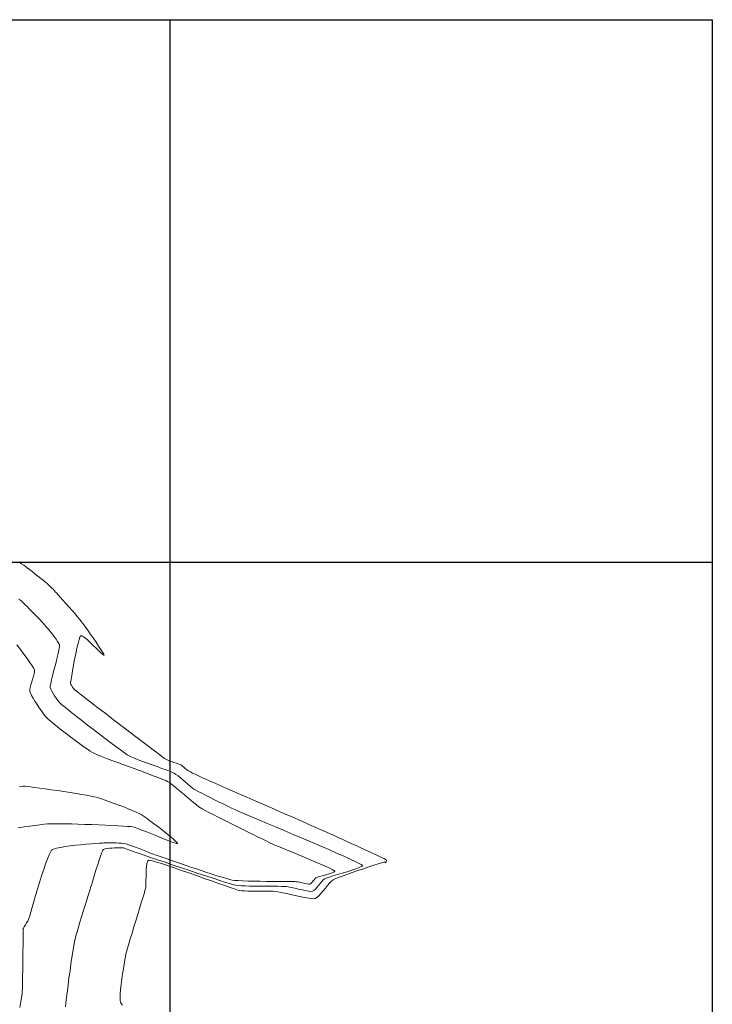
# Model space of a CAD drawing. Header units: metres. Extents: x 1111994 to 1112800, y 1268200 to 1269007.
# Tile 86 of 86: x 1112545 to 1112800, y 1268637 to 1269000. Entities that reach past the tile are written whole.
import ezdxf

# ---------------------------------------------------------------- set-up
doc = ezdxf.new("R2010")
doc.units = ezdxf.units.M
doc.header["$LTSCALE"] = 12.7
doc.header["$MEASUREMENT"] = 0
doc.layers.add('Base', color=251, linetype='Continuous')

msp = doc.modelspace()

# ---------------------------------------------------------------- linework, layer by layer
at = {"layer": 'Base', "linetype": 'Continuous'}
for p, q in [((1112000, 1269000), (1112800, 1269000)), ((1112600, 1269000), (1112600, 1268200)), ((1112800, 1269000), (1112800, 1268200)), ((1112600, 1268850.03), (1112600, 1268231.03)), ((1112000, 1268800), (1112800, 1268800))]:
    msp.add_line(p, q, dxfattribs=at)
at = {"layer": 'Base', "linetype": 'Continuous', "lineweight": 0}
for p, q in [((1112544.34, 1268800.09), (1112545.3, 1268799.43)), ((1112545.3, 1268799.43), (1112546.1, 1268798.87)), ((1112546.1, 1268798.87), (1112546.69, 1268798.44)), ((1112546.69, 1268798.44), (1112547.33, 1268797.95)), ((1112547.33, 1268797.95), (1112548.17, 1268797.3)), ((1112548.17, 1268797.3), (1112549.15, 1268796.53)), ((1112549.15, 1268796.53), (1112550.21, 1268795.7)), ((1112550.21, 1268795.7), (1112551.3, 1268794.84)), ((1112551.3, 1268794.84), (1112552.36, 1268794.01)), ((1112552.36, 1268794.01), (1112553.32, 1268793.25)), ((1112553.32, 1268793.25), (1112554.14, 1268792.59)), ((1112554.14, 1268792.59), (1112554.75, 1268792.1)), ((1112554.75, 1268792.1), (1112555.1, 1268791.81)), ((1112555.1, 1268791.81), (1112555.48, 1268791.44)), ((1112555.48, 1268791.44), (1112555.96, 1268790.96)), ((1112555.96, 1268790.96), (1112556.49, 1268790.42)), ((1112556.49, 1268790.42), (1112557.01, 1268789.87)), ((1112557.01, 1268789.87), (1112557.48, 1268789.38)), ((1112557.48, 1268789.38), (1112557.84, 1268788.99)), ((1112557.84, 1268788.99), (1112558.16, 1268788.64)), ((1112558.16, 1268788.64), (1112558.76, 1268787.97)), ((1112558.76, 1268787.97), (1112559.58, 1268787.06)), ((1112559.58, 1268787.06), (1112560.56, 1268785.96)), ((1112544.33, 1268786.39), (1112544.97, 1268785.87)), ((1112544.97, 1268785.87), (1112545.47, 1268785.44)), ((1112545.47, 1268785.44), (1112545.88, 1268785.05)), ((1112545.88, 1268785.05), (1112546.51, 1268784.43)), ((1112546.51, 1268784.43), (1112547.31, 1268783.64)), ((1112547.31, 1268783.64), (1112548.22, 1268782.72)), ((1112560.56, 1268785.96), (1112561.65, 1268784.73)), ((1112561.65, 1268784.73), (1112562.8, 1268783.44)), ((1112562.8, 1268783.44), (1112563.94, 1268782.14)), ((1112548.22, 1268782.72), (1112549.2, 1268781.73)), ((1112549.2, 1268781.73), (1112550.19, 1268780.71)), ((1112550.19, 1268780.71), (1112551.14, 1268779.73)), ((1112551.14, 1268779.73), (1112552, 1268778.82)), ((1112563.94, 1268782.14), (1112565.01, 1268780.91)), ((1112565.01, 1268780.91), (1112565.97, 1268779.79)), ((1112565.97, 1268779.79), (1112566.76, 1268778.86)), ((1112552, 1268778.82), (1112552.72, 1268778.05)), ((1112552.72, 1268778.05), (1112553.24, 1268777.46)), ((1112553.24, 1268777.46), (1112553.73, 1268776.89)), ((1112553.73, 1268776.89), (1112554.35, 1268776.18)), ((1112554.35, 1268776.18), (1112555.06, 1268775.36)), ((1112566.76, 1268778.86), (1112567.31, 1268778.17)), ((1112567.31, 1268778.17), (1112567.86, 1268777.43)), ((1112567.86, 1268777.43), (1112568.63, 1268776.37)), ((1112568.63, 1268776.37), (1112569.56, 1268775.07)), ((1112555.06, 1268775.36), (1112555.82, 1268774.46)), ((1112555.82, 1268774.46), (1112556.59, 1268773.52)), ((1112556.59, 1268773.52), (1112557.33, 1268772.58)), ((1112557.33, 1268772.58), (1112558.01, 1268771.65)), ((1112566.81, 1268772.31), (1112566.52, 1268771.48)), ((1112567.01, 1268772.71), (1112566.81, 1268772.31)), ((1112567.13, 1268772.85), (1112567.01, 1268772.71)), ((1112567.19, 1268772.88), (1112567.13, 1268772.85)), ((1112567.26, 1268772.89), (1112567.19, 1268772.88)), ((1112567.44, 1268772.86), (1112567.26, 1268772.89)), ((1112567.82, 1268772.69), (1112567.44, 1268772.86)), ((1112568.46, 1268772.25), (1112567.82, 1268772.69)), ((1112569.45, 1268771.44), (1112568.46, 1268772.25)), ((1112569.56, 1268775.07), (1112570.6, 1268773.61)), ((1112570.6, 1268773.61), (1112571.68, 1268772.06)), ((1112571.68, 1268772.06), (1112572.74, 1268770.52)), ((1112543.51, 1268769.55), (1112544.86, 1268767.77)), ((1112558.01, 1268771.65), (1112558.57, 1268770.79)), ((1112558.57, 1268770.79), (1112558.99, 1268770.02)), ((1112558.99, 1268770.02), (1112559.22, 1268769.38)), ((1112559.23, 1268768.71), (1112559.09, 1268767.68)), ((1112559.22, 1268769.38), (1112559.23, 1268768.71)), ((1112566.12, 1268770.04), (1112565.69, 1268768.26)), ((1112566.52, 1268771.48), (1112566.12, 1268770.04)), ((1112570.57, 1268770.43), (1112569.45, 1268771.44)), ((1112571.74, 1268769.32), (1112570.57, 1268770.43)), ((1112572.89, 1268768.21), (1112571.74, 1268769.32)), ((1112572.74, 1268770.52), (1112573.72, 1268769.06)), ((1112573.72, 1268769.06), (1112574.57, 1268767.77)), ((1112544.86, 1268767.77), (1112546.16, 1268766.04)), ((1112546.16, 1268766.04), (1112547.36, 1268764.42)), ((1112558.47, 1268764.83), (1112558.04, 1268763.16)), ((1112558.83, 1268766.36), (1112558.47, 1268764.83)), ((1112559.09, 1268767.68), (1112558.83, 1268766.36)), ((1112565.26, 1268766.25), (1112564.83, 1268764.12)), ((1112565.69, 1268768.26), (1112565.26, 1268766.25)), ((1112573.94, 1268767.19), (1112572.89, 1268768.21)), ((1112574.82, 1268766.36), (1112573.94, 1268767.19)), ((1112574.57, 1268767.77), (1112575.23, 1268766.72)), ((1112575.34, 1268765.91), (1112574.82, 1268766.36)), ((1112575.23, 1268766.72), (1112575.58, 1268766.11)), ((1112575.59, 1268765.72), (1112575.34, 1268765.91)), ((1112575.58, 1268766.11), (1112575.71, 1268765.82)), ((1112575.7, 1268765.68), (1112575.59, 1268765.72)), ((1112575.72, 1268765.69), (1112575.7, 1268765.68)), ((1112575.71, 1268765.82), (1112575.73, 1268765.72)), ((1112575.73, 1268765.72), (1112575.72, 1268765.69)), ((1112547.36, 1268764.42), (1112548.39, 1268762.96)), ((1112548.39, 1268762.96), (1112549.22, 1268761.75)), ((1112549.22, 1268761.75), (1112549.79, 1268760.84)), ((1112557.58, 1268761.42), (1112557.12, 1268759.7)), ((1112558.04, 1268763.16), (1112557.58, 1268761.42)), ((1112564.43, 1268761.98), (1112564.07, 1268759.96)), ((1112564.83, 1268764.12), (1112564.43, 1268761.98)), ((1112549.68, 1268757.89), (1112549.37, 1268756.87)), ((1112549.93, 1268758.83), (1112549.68, 1268757.89)), ((1112549.79, 1268760.84), (1112550.04, 1268760.29)), ((1112550.06, 1268759.65), (1112549.93, 1268758.83)), ((1112550.04, 1268760.29), (1112550.06, 1268759.65)), ((1112556.69, 1268758.06), (1112556.32, 1268756.58)), ((1112557.12, 1268759.7), (1112556.69, 1268758.06)), ((1112563.77, 1268758.16), (1112563.54, 1268756.7)), ((1112564.07, 1268759.96), (1112563.77, 1268758.16)), ((1112548.46, 1268753.84), (1112548.31, 1268753.02)), ((1112548.71, 1268754.79), (1112548.46, 1268753.84)), ((1112549.03, 1268755.82), (1112548.71, 1268754.79)), ((1112549.37, 1268756.87), (1112549.03, 1268755.82)), ((1112555.86, 1268754.37), (1112555.84, 1268753.8)), ((1112555.84, 1268753.8), (1112556.04, 1268753.18)), ((1112556.03, 1268755.32), (1112555.86, 1268754.37)), ((1112556.32, 1268756.58), (1112556.03, 1268755.32)), ((1112563.39, 1268755.69), (1112563.36, 1268755.24)), ((1112563.36, 1268755.24), (1112563.51, 1268754.85)), ((1112563.54, 1268756.7), (1112563.39, 1268755.69)), ((1112563.51, 1268754.85), (1112563.78, 1268754.36)), ((1112563.78, 1268754.36), (1112564.13, 1268753.85)), ((1112564.13, 1268753.85), (1112564.48, 1268753.39)), ((1112548.31, 1268753.02), (1112548.32, 1268752.37)), ((1112548.32, 1268752.37), (1112548.53, 1268751.74)), ((1112548.53, 1268751.74), (1112548.94, 1268750.88)), ((1112548.94, 1268750.88), (1112549.51, 1268749.85)), ((1112556.04, 1268753.18), (1112556.4, 1268752.43)), ((1112556.4, 1268752.43), (1112556.89, 1268751.59)), ((1112556.89, 1268751.59), (1112557.46, 1268750.71)), ((1112557.46, 1268750.71), (1112558.06, 1268749.85)), ((1112564.48, 1268753.39), (1112564.77, 1268753.05)), ((1112564.77, 1268753.05), (1112565.11, 1268752.76)), ((1112565.11, 1268752.76), (1112565.99, 1268752.08)), ((1112565.99, 1268752.08), (1112567.32, 1268751.04)), ((1112567.32, 1268751.04), (1112569.04, 1268749.71)), ((1112549.51, 1268749.85), (1112550.21, 1268748.71)), ((1112550.21, 1268748.71), (1112550.99, 1268747.5)), ((1112550.99, 1268747.5), (1112551.8, 1268746.3)), ((1112558.06, 1268749.85), (1112558.66, 1268749.05)), ((1112558.66, 1268749.05), (1112559.21, 1268748.36)), ((1112559.21, 1268748.36), (1112559.67, 1268747.84)), ((1112559.67, 1268747.84), (1112560.1, 1268747.45)), ((1112560.1, 1268747.45), (1112560.96, 1268746.74)), ((1112560.96, 1268746.74), (1112562.18, 1268745.75)), ((1112569.04, 1268749.71), (1112571.1, 1268748.13)), ((1112571.1, 1268748.13), (1112573.42, 1268746.34)), ((1112551.8, 1268746.3), (1112552.61, 1268745.15)), ((1112552.61, 1268745.15), (1112553.37, 1268744.11)), ((1112553.37, 1268744.11), (1112554.04, 1268743.26)), ((1112554.04, 1268743.26), (1112554.57, 1268742.63)), ((1112562.18, 1268745.75), (1112563.72, 1268744.54)), ((1112563.72, 1268744.54), (1112565.51, 1268743.14)), ((1112565.51, 1268743.14), (1112567.48, 1268741.6)), ((1112573.42, 1268746.34), (1112575.94, 1268744.4)), ((1112575.94, 1268744.4), (1112578.6, 1268742.37)), ((1112554.57, 1268742.63), (1112555.11, 1268742.11)), ((1112555.11, 1268742.11), (1112555.99, 1268741.36)), ((1112555.99, 1268741.36), (1112557.14, 1268740.4)), ((1112557.14, 1268740.4), (1112558.52, 1268739.29)), ((1112558.52, 1268739.29), (1112560.07, 1268738.07)), ((1112567.48, 1268741.6), (1112569.6, 1268739.96)), ((1112569.6, 1268739.96), (1112571.79, 1268738.28)), ((1112578.6, 1268742.37), (1112581.33, 1268740.28)), ((1112581.33, 1268740.28), (1112584.07, 1268738.19)), ((1112560.07, 1268738.07), (1112561.72, 1268736.79)), ((1112561.72, 1268736.79), (1112563.42, 1268735.49)), ((1112571.79, 1268738.28), (1112573.99, 1268736.6)), ((1112573.99, 1268736.6), (1112576.15, 1268734.96)), ((1112584.07, 1268738.19), (1112586.75, 1268736.15)), ((1112586.75, 1268736.15), (1112589.3, 1268734.2)), ((1112563.42, 1268735.49), (1112565.11, 1268734.22)), ((1112565.11, 1268734.22), (1112566.74, 1268733.01)), ((1112566.74, 1268733.01), (1112568.24, 1268731.92)), ((1112576.15, 1268734.96), (1112578.21, 1268733.41)), ((1112578.21, 1268733.41), (1112580.11, 1268731.99)), ((1112589.3, 1268734.2), (1112591.67, 1268732.4)), ((1112591.67, 1268732.4), (1112593.79, 1268730.8)), ((1112568.24, 1268731.92), (1112569.56, 1268730.99)), ((1112569.56, 1268730.99), (1112570.64, 1268730.26)), ((1112570.64, 1268730.26), (1112571.42, 1268729.78)), ((1112571.42, 1268729.78), (1112572.14, 1268729.43)), ((1112572.14, 1268729.43), (1112573.28, 1268728.95)), ((1112573.28, 1268728.95), (1112574.77, 1268728.36)), ((1112580.11, 1268731.99), (1112581.79, 1268730.75)), ((1112581.79, 1268730.75), (1112583.2, 1268729.73)), ((1112583.2, 1268729.73), (1112584.27, 1268728.99)), ((1112584.27, 1268728.99), (1112584.94, 1268728.56)), ((1112584.94, 1268728.56), (1112585.74, 1268728.17)), ((1112593.79, 1268730.8), (1112595.6, 1268729.44)), ((1112595.6, 1268729.44), (1112597.02, 1268728.38)), ((1112597.02, 1268728.38), (1112597.99, 1268727.67)), ((1112574.77, 1268728.36), (1112576.55, 1268727.67)), ((1112576.55, 1268727.67), (1112578.57, 1268726.92)), ((1112578.57, 1268726.92), (1112580.76, 1268726.1)), ((1112580.76, 1268726.1), (1112583.06, 1268725.25)), ((1112583.06, 1268725.25), (1112585.42, 1268724.39)), ((1112585.74, 1268728.17), (1112586.89, 1268727.69)), ((1112586.89, 1268727.69), (1112588.32, 1268727.13)), ((1112588.32, 1268727.13), (1112589.94, 1268726.53)), ((1112589.94, 1268726.53), (1112591.7, 1268725.89)), ((1112591.7, 1268725.89), (1112593.51, 1268725.24)), ((1112593.51, 1268725.24), (1112595.31, 1268724.6)), ((1112597.99, 1268727.67), (1112598.46, 1268727.35)), ((1112598.46, 1268727.35), (1112599, 1268727.09)), ((1112599, 1268727.09), (1112599.72, 1268726.8)), ((1112599.72, 1268726.8), (1112600.56, 1268726.49)), ((1112600.56, 1268726.49), (1112601.44, 1268726.17)), ((1112601.44, 1268726.17), (1112602.29, 1268725.88)), ((1112602.29, 1268725.88), (1112603.05, 1268725.61)), ((1112603.05, 1268725.61), (1112603.64, 1268725.38)), ((1112603.64, 1268725.38), (1112604, 1268725.22)), ((1112604, 1268725.22), (1112604.35, 1268724.98)), ((1112604.35, 1268724.98), (1112604.77, 1268724.65)), ((1112585.42, 1268724.39), (1112587.78, 1268723.53)), ((1112587.78, 1268723.53), (1112590.07, 1268722.68)), ((1112590.07, 1268722.68), (1112592.24, 1268721.88)), ((1112592.24, 1268721.88), (1112594.22, 1268721.14)), ((1112594.22, 1268721.14), (1112595.96, 1268720.48)), ((1112595.31, 1268724.6), (1112597.02, 1268723.98)), ((1112597.02, 1268723.98), (1112598.57, 1268723.41)), ((1112598.57, 1268723.41), (1112599.9, 1268722.91)), ((1112599.9, 1268722.91), (1112600.92, 1268722.49)), ((1112600.92, 1268722.49), (1112601.57, 1268722.18)), ((1112601.57, 1268722.18), (1112602.22, 1268721.75)), ((1112602.22, 1268721.75), (1112603, 1268721.16)), ((1112603, 1268721.16), (1112603.86, 1268720.46)), ((1112604.77, 1268724.65), (1112605.22, 1268724.26)), ((1112605.22, 1268724.26), (1112605.68, 1268723.86)), ((1112605.68, 1268723.86), (1112606.1, 1268723.52)), ((1112606.1, 1268723.52), (1112606.44, 1268723.27)), ((1112606.44, 1268723.27), (1112606.85, 1268723.03)), ((1112606.85, 1268723.03), (1112607.53, 1268722.68)), ((1112607.53, 1268722.68), (1112608.38, 1268722.25)), ((1112608.38, 1268722.25), (1112609.32, 1268721.79)), ((1112609.32, 1268721.79), (1112610.25, 1268721.33)), ((1112610.25, 1268721.33), (1112611.07, 1268720.93)), ((1112595.96, 1268720.48), (1112597.4, 1268719.91)), ((1112597.4, 1268719.91), (1112598.48, 1268719.46)), ((1112598.48, 1268719.46), (1112599.13, 1268719.14)), ((1112599.13, 1268719.14), (1112599.8, 1268718.7)), ((1112599.8, 1268718.7), (1112600.66, 1268718.06)), ((1112600.66, 1268718.06), (1112601.67, 1268717.27)), ((1112603.86, 1268720.46), (1112604.77, 1268719.69)), ((1112604.77, 1268719.69), (1112605.7, 1268718.89)), ((1112605.7, 1268718.89), (1112606.61, 1268718.11)), ((1112606.61, 1268718.11), (1112607.46, 1268717.39)), ((1112611.07, 1268720.93), (1112611.71, 1268720.63)), ((1112611.71, 1268720.63), (1112612.2, 1268720.41)), ((1112612.2, 1268720.41), (1112613.27, 1268719.94)), ((1112613.27, 1268719.94), (1112614.85, 1268719.25)), ((1112614.85, 1268719.25), (1112616.89, 1268718.35)), ((1112616.89, 1268718.35), (1112619.32, 1268717.29)), ((1112544.49, 1268717.28), (1112545.7, 1268717.35)), ((1112545.7, 1268717.35), (1112546.57, 1268717.36)), ((1112546.57, 1268717.36), (1112547.36, 1268717.3)), ((1112547.36, 1268717.3), (1112548.55, 1268717.16)), ((1112548.55, 1268717.16), (1112550.1, 1268716.96)), ((1112550.1, 1268716.96), (1112551.94, 1268716.72)), ((1112551.94, 1268716.72), (1112553.99, 1268716.43)), ((1112553.99, 1268716.43), (1112556.21, 1268716.1)), ((1112556.21, 1268716.1), (1112558.52, 1268715.76)), ((1112558.52, 1268715.76), (1112560.86, 1268715.4)), ((1112560.86, 1268715.4), (1112563.17, 1268715.04)), ((1112563.17, 1268715.04), (1112565.38, 1268714.69)), ((1112565.38, 1268714.69), (1112567.44, 1268714.35)), ((1112567.44, 1268714.35), (1112569.26, 1268714.04)), ((1112569.26, 1268714.04), (1112570.8, 1268713.76)), ((1112601.67, 1268717.27), (1112602.8, 1268716.35)), ((1112602.8, 1268716.35), (1112604, 1268715.35)), ((1112604, 1268715.35), (1112605.24, 1268714.3)), ((1112605.24, 1268714.3), (1112606.47, 1268713.26)), ((1112607.46, 1268717.39), (1112608.23, 1268716.78)), ((1112608.23, 1268716.78), (1112608.87, 1268716.32)), ((1112608.87, 1268716.32), (1112609.49, 1268715.96)), ((1112609.49, 1268715.96), (1112610.46, 1268715.44)), ((1112610.46, 1268715.44), (1112611.71, 1268714.79)), ((1112611.71, 1268714.79), (1112613.17, 1268714.05)), ((1112613.17, 1268714.05), (1112614.78, 1268713.24)), ((1112619.32, 1268717.29), (1112622.08, 1268716.08)), ((1112622.08, 1268716.08), (1112625.1, 1268714.76)), ((1112625.1, 1268714.76), (1112628.32, 1268713.35)), ((1112570.8, 1268713.76), (1112571.99, 1268713.53)), ((1112571.99, 1268713.53), (1112572.76, 1268713.36)), ((1112572.76, 1268713.36), (1112573.61, 1268713.11)), ((1112573.61, 1268713.11), (1112574.76, 1268712.73)), ((1112574.76, 1268712.73), (1112576.16, 1268712.25)), ((1112576.16, 1268712.25), (1112577.74, 1268711.69)), ((1112577.74, 1268711.69), (1112579.44, 1268711.07)), ((1112579.44, 1268711.07), (1112581.2, 1268710.41)), ((1112581.2, 1268710.41), (1112582.94, 1268709.74)), ((1112606.47, 1268713.26), (1112607.67, 1268712.25)), ((1112607.67, 1268712.25), (1112608.79, 1268711.32)), ((1112608.79, 1268711.32), (1112609.79, 1268710.5)), ((1112609.79, 1268710.5), (1112610.64, 1268709.84)), ((1112614.78, 1268713.24), (1112616.47, 1268712.41)), ((1112616.47, 1268712.41), (1112618.18, 1268711.56)), ((1112618.18, 1268711.56), (1112619.84, 1268710.75)), ((1112619.84, 1268710.75), (1112621.39, 1268710)), ((1112628.32, 1268713.35), (1112631.68, 1268711.88)), ((1112631.68, 1268711.88), (1112635.12, 1268710.38)), ((1112635.12, 1268710.38), (1112638.57, 1268708.87)), ((1112582.94, 1268709.74), (1112584.62, 1268709.08)), ((1112584.62, 1268709.08), (1112586.17, 1268708.45)), ((1112586.17, 1268708.45), (1112587.52, 1268707.87)), ((1112587.52, 1268707.87), (1112588.61, 1268707.37)), ((1112588.61, 1268707.37), (1112589.38, 1268706.98)), ((1112589.38, 1268706.98), (1112590.15, 1268706.49)), ((1112610.64, 1268709.84), (1112611.3, 1268709.38)), ((1112611.3, 1268709.38), (1112611.93, 1268709.02)), ((1112611.93, 1268709.02), (1112612.95, 1268708.47)), ((1112612.95, 1268708.47), (1112614.3, 1268707.76)), ((1112614.3, 1268707.76), (1112615.93, 1268706.92)), ((1112615.93, 1268706.92), (1112617.78, 1268705.98)), ((1112621.39, 1268710), (1112622.75, 1268709.34)), ((1112622.75, 1268709.34), (1112623.88, 1268708.8)), ((1112623.88, 1268708.8), (1112624.69, 1268708.41)), ((1112624.69, 1268708.41), (1112625.37, 1268708.11)), ((1112625.37, 1268708.11), (1112626.6, 1268707.58)), ((1112626.6, 1268707.58), (1112628.33, 1268706.85)), ((1112628.33, 1268706.85), (1112630.48, 1268705.95)), ((1112638.57, 1268708.87), (1112641.97, 1268707.38)), ((1112641.97, 1268707.38), (1112645.26, 1268705.95)), ((1112552.04, 1268703.18), (1112550.25, 1268702.95)), ((1112553.59, 1268703.36), (1112552.04, 1268703.18)), ((1112554.84, 1268703.5), (1112553.59, 1268703.36)), ((1112555.73, 1268703.56), (1112554.84, 1268703.5)), ((1112556.57, 1268703.58), (1112555.73, 1268703.56)), ((1112557.85, 1268703.58), (1112556.57, 1268703.58)), ((1112559.5, 1268703.56), (1112557.85, 1268703.58)), ((1112561.47, 1268703.52), (1112559.5, 1268703.56)), ((1112563.68, 1268703.47), (1112561.47, 1268703.52)), ((1112566.08, 1268703.4), (1112563.68, 1268703.47)), ((1112568.6, 1268703.32), (1112566.08, 1268703.4)), ((1112571.18, 1268703.24), (1112568.6, 1268703.32)), ((1112573.76, 1268703.14), (1112571.18, 1268703.24)), ((1112576.26, 1268703.04), (1112573.76, 1268703.14)), ((1112578.63, 1268702.93), (1112576.26, 1268703.04)), ((1112590.15, 1268706.49), (1112591.22, 1268705.74)), ((1112591.22, 1268705.74), (1112592.52, 1268704.8)), ((1112592.52, 1268704.8), (1112593.97, 1268703.7)), ((1112593.97, 1268703.7), (1112595.52, 1268702.51)), ((1112617.78, 1268705.98), (1112619.81, 1268704.96)), ((1112619.81, 1268704.96), (1112621.96, 1268703.89)), ((1112621.96, 1268703.89), (1112624.17, 1268702.79)), ((1112630.48, 1268705.95), (1112633, 1268704.89)), ((1112633, 1268704.89), (1112635.81, 1268703.7)), ((1112635.81, 1268703.7), (1112638.87, 1268702.42)), ((1112645.26, 1268705.95), (1112648.37, 1268704.59)), ((1112648.37, 1268704.59), (1112651.24, 1268703.33)), ((1112651.24, 1268703.33), (1112653.81, 1268702.2)), ((1112546.2, 1268702.4), (1112544.06, 1268702.1)), ((1112548.28, 1268702.69), (1112546.2, 1268702.4)), ((1112550.25, 1268702.95), (1112548.28, 1268702.69)), ((1112580.81, 1268702.82), (1112578.63, 1268702.93)), ((1112582.72, 1268702.71), (1112580.81, 1268702.82)), ((1112584.31, 1268702.6), (1112582.72, 1268702.71)), ((1112585.52, 1268702.49), (1112584.31, 1268702.6)), ((1112586.27, 1268702.38), (1112585.52, 1268702.49)), ((1112587.16, 1268702.14), (1112586.27, 1268702.38)), ((1112588.42, 1268701.7), (1112587.16, 1268702.14)), ((1112589.95, 1268701.12), (1112588.42, 1268701.7)), ((1112591.69, 1268700.44), (1112589.95, 1268701.12)), ((1112593.55, 1268699.69), (1112591.69, 1268700.44)), ((1112595.43, 1268698.92), (1112593.55, 1268699.69)), ((1112595.52, 1268702.51), (1112597.08, 1268701.29)), ((1112597.08, 1268701.29), (1112598.58, 1268700.08)), ((1112598.58, 1268700.08), (1112599.96, 1268698.95)), ((1112624.17, 1268702.79), (1112626.4, 1268701.69)), ((1112626.4, 1268701.69), (1112628.57, 1268700.62)), ((1112628.57, 1268700.62), (1112630.65, 1268699.6)), ((1112630.65, 1268699.6), (1112632.58, 1268698.66)), ((1112638.87, 1268702.42), (1112642.09, 1268701.05)), ((1112642.09, 1268701.05), (1112645.42, 1268699.64)), ((1112645.42, 1268699.64), (1112648.8, 1268698.21)), ((1112653.81, 1268702.2), (1112656.01, 1268701.24)), ((1112656.01, 1268701.24), (1112657.78, 1268700.46)), ((1112657.78, 1268700.46), (1112659.06, 1268699.89)), ((1112659.06, 1268699.89), (1112659.79, 1268699.57)), ((1112659.79, 1268699.57), (1112660.61, 1268699.2)), ((1112567.17, 1268695.82), (1112565.16, 1268695.61)), ((1112569.14, 1268696), (1112567.17, 1268695.82)), ((1112571, 1268696.16), (1112569.14, 1268696)), ((1112572.66, 1268696.28), (1112571, 1268696.16)), ((1112574.05, 1268696.38), (1112572.66, 1268696.28)), ((1112575.11, 1268696.44), (1112574.05, 1268696.38)), ((1112575.74, 1268696.48), (1112575.11, 1268696.44)), ((1112576.41, 1268696.5), (1112575.74, 1268696.48)), ((1112577.23, 1268696.51), (1112576.41, 1268696.5)), ((1112578.17, 1268696.51), (1112577.23, 1268696.51)), ((1112579.16, 1268696.5), (1112578.17, 1268696.51)), ((1112580.18, 1268696.47), (1112579.16, 1268696.5)), ((1112581.18, 1268696.42), (1112580.18, 1268696.47)), ((1112582.1, 1268696.36), (1112581.18, 1268696.42)), ((1112582.92, 1268696.28), (1112582.1, 1268696.36)), ((1112583.57, 1268696.17), (1112582.92, 1268696.28)), ((1112584.21, 1268696), (1112583.57, 1268696.17)), ((1112585.1, 1268695.71), (1112584.21, 1268696)), ((1112586.16, 1268695.33), (1112585.1, 1268695.71)), ((1112597.27, 1268698.17), (1112595.43, 1268698.92)), ((1112598.97, 1268697.49), (1112597.27, 1268698.17)), ((1112600.46, 1268696.91), (1112598.97, 1268697.49)), ((1112599.96, 1268698.95), (1112601.14, 1268697.94)), ((1112601.64, 1268696.48), (1112600.46, 1268696.91)), ((1112601.14, 1268697.94), (1112602.05, 1268697.12)), ((1112602.32, 1268696.28), (1112601.64, 1268696.48)), ((1112602.05, 1268697.12), (1112602.54, 1268696.63)), ((1112602.64, 1268696.21), (1112602.32, 1268696.28)), ((1112602.54, 1268696.63), (1112602.74, 1268696.38)), ((1112602.75, 1268696.22), (1112602.64, 1268696.21)), ((1112602.74, 1268696.38), (1112602.78, 1268696.27)), ((1112602.78, 1268696.24), (1112602.75, 1268696.22)), ((1112602.78, 1268696.27), (1112602.78, 1268696.24)), ((1112632.58, 1268698.66), (1112634.3, 1268697.82)), ((1112634.3, 1268697.82), (1112635.75, 1268697.11)), ((1112635.75, 1268697.11), (1112636.89, 1268696.56)), ((1112636.89, 1268696.56), (1112637.67, 1268696.2)), ((1112637.67, 1268696.2), (1112638.49, 1268695.83)), ((1112638.49, 1268695.83), (1112639.7, 1268695.31)), ((1112648.8, 1268698.21), (1112652.16, 1268696.78)), ((1112652.16, 1268696.78), (1112655.43, 1268695.37)), ((1112660.61, 1268699.2), (1112661.8, 1268698.65)), ((1112661.8, 1268698.65), (1112663.29, 1268697.97)), ((1112663.29, 1268697.97), (1112665, 1268697.18)), ((1112665, 1268697.18), (1112666.89, 1268696.31)), ((1112666.89, 1268696.31), (1112668.86, 1268695.4)), ((1112555.46, 1268692.14), (1112554.84, 1268690.63)), ((1112555.9, 1268693.06), (1112555.46, 1268692.14)), ((1112556.19, 1268693.54), (1112555.9, 1268693.06)), ((1112556.36, 1268693.76), (1112556.19, 1268693.54)), ((1112556.44, 1268693.83), (1112556.36, 1268693.76)), ((1112556.54, 1268693.91), (1112556.44, 1268693.83)), ((1112556.79, 1268694.05), (1112556.54, 1268693.91)), ((1112557.3, 1268694.26), (1112556.79, 1268694.05)), ((1112558.2, 1268694.52), (1112557.3, 1268694.26)), ((1112559.62, 1268694.83), (1112558.2, 1268694.52)), ((1112561.31, 1268695.12), (1112559.62, 1268694.83)), ((1112563.18, 1268695.38), (1112561.31, 1268695.12)), ((1112565.16, 1268695.61), (1112563.18, 1268695.38)), ((1112574.81, 1268692.73), (1112574.37, 1268691.55)), ((1112575.11, 1268693.43), (1112574.81, 1268692.73)), ((1112575.29, 1268693.79), (1112575.11, 1268693.43)), ((1112575.39, 1268693.93), (1112575.29, 1268693.79)), ((1112575.44, 1268693.98), (1112575.39, 1268693.93)), ((1112575.51, 1268694.03), (1112575.44, 1268693.98)), ((1112575.71, 1268694.13), (1112575.51, 1268694.03)), ((1112576.09, 1268694.26), (1112575.71, 1268694.13)), ((1112576.75, 1268694.4), (1112576.09, 1268694.26)), ((1112577.7, 1268694.53), (1112576.75, 1268694.4)), ((1112578.7, 1268694.61), (1112577.7, 1268694.53)), ((1112579.62, 1268694.66), (1112578.7, 1268694.61)), ((1112580.34, 1268694.69), (1112579.62, 1268694.66)), ((1112580.74, 1268694.71), (1112580.34, 1268694.69)), ((1112581.11, 1268694.71), (1112580.74, 1268694.71)), ((1112581.57, 1268694.71), (1112581.11, 1268694.71)), ((1112582.07, 1268694.7), (1112581.57, 1268694.71)), ((1112582.54, 1268694.67), (1112582.07, 1268694.7)), ((1112582.9, 1268694.62), (1112582.54, 1268694.67)), ((1112583.22, 1268694.53), (1112582.9, 1268694.62)), ((1112583.7, 1268694.36), (1112583.22, 1268694.53)), ((1112584.26, 1268694.14), (1112583.7, 1268694.36)), ((1112584.83, 1268693.91), (1112584.26, 1268694.14)), ((1112585.35, 1268693.71), (1112584.83, 1268693.91)), ((1112585.75, 1268693.56), (1112585.35, 1268693.71)), ((1112586.17, 1268693.42), (1112585.75, 1268693.56)), ((1112587.35, 1268694.88), (1112586.16, 1268695.33)), ((1112587.15, 1268693.08), (1112586.17, 1268693.42)), ((1112588.64, 1268692.57), (1112587.15, 1268693.08)), ((1112588.61, 1268694.39), (1112587.35, 1268694.88)), ((1112589.89, 1268693.89), (1112588.61, 1268694.39)), ((1112590.55, 1268691.92), (1112588.64, 1268692.57)), ((1112591.12, 1268693.4), (1112589.89, 1268693.89)), ((1112592.24, 1268692.96), (1112591.12, 1268693.4)), ((1112593.21, 1268692.58), (1112592.24, 1268692.96)), ((1112593.97, 1268692.31), (1112593.21, 1268692.58)), ((1112594.6, 1268692.08), (1112593.97, 1268692.31)), ((1112595.68, 1268691.71), (1112594.6, 1268692.08)), ((1112639.7, 1268695.31), (1112641.24, 1268694.66)), ((1112641.24, 1268694.66), (1112643.04, 1268693.92)), ((1112643.04, 1268693.92), (1112645.02, 1268693.09)), ((1112645.02, 1268693.09), (1112647.13, 1268692.21)), ((1112647.13, 1268692.21), (1112649.3, 1268691.31)), ((1112655.43, 1268695.37), (1112658.56, 1268694.02)), ((1112658.56, 1268694.02), (1112661.48, 1268692.74)), ((1112661.48, 1268692.74), (1112664.12, 1268691.57)), ((1112668.86, 1268695.4), (1112670.86, 1268694.47)), ((1112670.86, 1268694.47), (1112672.82, 1268693.55)), ((1112672.82, 1268693.55), (1112674.67, 1268692.69)), ((1112674.67, 1268692.69), (1112676.34, 1268691.91)), ((1112554.16, 1268688.77), (1112553.44, 1268686.65)), ((1112554.84, 1268690.63), (1112554.16, 1268688.77)), ((1112573.37, 1268688.52), (1112572.84, 1268686.84)), ((1112573.89, 1268690.12), (1112573.37, 1268688.52)), ((1112574.37, 1268691.55), (1112573.89, 1268690.12)), ((1112592.84, 1268691.15), (1112590.55, 1268691.92)), ((1112591.54, 1268688.87), (1112591.39, 1268687.85)), ((1112591.7, 1268689.49), (1112591.54, 1268688.87)), ((1112591.86, 1268689.83), (1112591.7, 1268689.49)), ((1112591.98, 1268689.98), (1112591.86, 1268689.83)), ((1112592.04, 1268690.03), (1112591.98, 1268689.98)), ((1112592.1, 1268690.06), (1112592.04, 1268690.03)), ((1112592.27, 1268690.07), (1112592.1, 1268690.06)), ((1112592.7, 1268690.02), (1112592.27, 1268690.07)), ((1112593.56, 1268689.83), (1112592.7, 1268690.02)), ((1112595.41, 1268690.27), (1112592.84, 1268691.15)), ((1112595.05, 1268689.42), (1112593.56, 1268689.83)), ((1112596.93, 1268688.84), (1112595.05, 1268689.42)), ((1112598.22, 1268689.33), (1112595.41, 1268690.27)), ((1112597.14, 1268691.2), (1112595.68, 1268691.71)), ((1112599.14, 1268688.12), (1112596.93, 1268688.84)), ((1112598.92, 1268690.59), (1112597.14, 1268691.2)), ((1112601.18, 1268688.33), (1112598.22, 1268689.33)), ((1112600.96, 1268689.88), (1112598.92, 1268690.59)), ((1112603.2, 1268689.11), (1112600.96, 1268689.88)), ((1112605.58, 1268688.3), (1112603.2, 1268689.11)), ((1112649.3, 1268691.31), (1112651.46, 1268690.4)), ((1112651.46, 1268690.4), (1112653.55, 1268689.52)), ((1112653.55, 1268689.52), (1112655.5, 1268688.68)), ((1112655.5, 1268688.68), (1112657.24, 1268687.92)), ((1112664.12, 1268691.57), (1112666.42, 1268690.52)), ((1112666.42, 1268690.52), (1112668.33, 1268689.63)), ((1112668.33, 1268689.63), (1112669.76, 1268688.92)), ((1112669.76, 1268688.92), (1112670.53, 1268688.5)), ((1112670.53, 1268688.5), (1112670.87, 1268688.27)), ((1112676.83, 1268688.79), (1112675.23, 1268688.27)), ((1112676.34, 1268691.91), (1112677.76, 1268691.24)), ((1112678.08, 1268689.19), (1112676.83, 1268688.79)), ((1112677.76, 1268691.24), (1112678.87, 1268690.71)), ((1112678.91, 1268689.45), (1112678.08, 1268689.19)), ((1112678.87, 1268690.71), (1112679.47, 1268690.41)), ((1112679.22, 1268689.54), (1112678.91, 1268689.45)), ((1112679.31, 1268689.42), (1112679.22, 1268689.54)), ((1112679.4, 1268689.22), (1112679.31, 1268689.42)), ((1112679.47, 1268689.12), (1112679.4, 1268689.22)), ((1112679.47, 1268690.41), (1112679.75, 1268690.27)), ((1112679.56, 1268689.26), (1112679.47, 1268689.12)), ((1112679.7, 1268689.6), (1112679.56, 1268689.26)), ((1112679.81, 1268689.89), (1112679.7, 1268689.6)), ((1112679.75, 1268690.27), (1112679.84, 1268690.21)), ((1112679.85, 1268690.08), (1112679.81, 1268689.89)), ((1112679.84, 1268690.21), (1112679.85, 1268690.2)), ((1112679.85, 1268690.2), (1112679.86, 1268690.17)), ((1112679.86, 1268690.17), (1112679.85, 1268690.08)), ((1112553.44, 1268686.65), (1112552.69, 1268684.35)), ((1112572.32, 1268685.15), (1112571.83, 1268683.54)), ((1112572.84, 1268686.84), (1112572.32, 1268685.15)), ((1112591.23, 1268685.33), (1112591.2, 1268683.97)), ((1112591.29, 1268686.65), (1112591.23, 1268685.33)), ((1112591.39, 1268687.85), (1112591.29, 1268686.65)), ((1112601.61, 1268687.29), (1112599.14, 1268688.12)), ((1112604.23, 1268687.31), (1112601.18, 1268688.33)), ((1112604.26, 1268686.37), (1112601.61, 1268687.29)), ((1112607.3, 1268686.28), (1112604.23, 1268687.31)), ((1112607.03, 1268685.41), (1112604.26, 1268686.37)), ((1112608.02, 1268687.47), (1112605.58, 1268688.3)), ((1112609.85, 1268684.42), (1112607.03, 1268685.41)), ((1112610.32, 1268685.27), (1112607.3, 1268686.28)), ((1112610.48, 1268686.65), (1112608.02, 1268687.47)), ((1112613.22, 1268684.31), (1112610.32, 1268685.27)), ((1112612.9, 1268685.84), (1112610.48, 1268686.65)), ((1112615.2, 1268685.08), (1112612.9, 1268685.84)), ((1112617.33, 1268684.4), (1112615.2, 1268685.08)), ((1112657.24, 1268687.92), (1112658.71, 1268687.24)), ((1112658.75, 1268685.08), (1112657.53, 1268684.72)), ((1112658.71, 1268687.24), (1112659.84, 1268686.7)), ((1112659.79, 1268685.43), (1112658.75, 1268685.08)), ((1112660.41, 1268685.7), (1112659.79, 1268685.43)), ((1112659.84, 1268686.7), (1112660.45, 1268686.36)), ((1112660.7, 1268685.89), (1112660.41, 1268685.7)), ((1112660.45, 1268686.36), (1112660.72, 1268686.18)), ((1112660.8, 1268686), (1112660.7, 1268685.89)), ((1112660.72, 1268686.18), (1112660.8, 1268686.09)), ((1112660.8, 1268686.09), (1112660.81, 1268686.06)), ((1112660.81, 1268686.06), (1112660.8, 1268686)), ((1112663.52, 1268685.33), (1112661.73, 1268684.8)), ((1112665.24, 1268684.89), (1112663.47, 1268684.25)), ((1112665.33, 1268685.87), (1112663.52, 1268685.33)), ((1112667.21, 1268685.58), (1112665.24, 1268684.89)), ((1112667.06, 1268686.41), (1112665.33, 1268685.87)), ((1112668.6, 1268686.93), (1112667.06, 1268686.41)), ((1112669.28, 1268686.29), (1112667.21, 1268685.58)), ((1112669.84, 1268687.4), (1112668.6, 1268686.93)), ((1112671.36, 1268686.99), (1112669.28, 1268686.29)), ((1112670.54, 1268687.74), (1112669.84, 1268687.4)), ((1112670.86, 1268687.95), (1112670.54, 1268687.74)), ((1112670.96, 1268688.08), (1112670.86, 1268687.95)), ((1112670.87, 1268688.27), (1112670.97, 1268688.17)), ((1112670.98, 1268688.14), (1112670.96, 1268688.08)), ((1112670.97, 1268688.17), (1112670.98, 1268688.14)), ((1112673.38, 1268687.66), (1112671.36, 1268686.99)), ((1112675.23, 1268688.27), (1112673.38, 1268687.66)), ((1112551.93, 1268681.93), (1112551.19, 1268679.49)), ((1112552.69, 1268684.35), (1112551.93, 1268681.93)), ((1112571.39, 1268682.1), (1112571.03, 1268680.9)), ((1112571.83, 1268683.54), (1112571.39, 1268682.1)), ((1112591.13, 1268681.42), (1112591.06, 1268680.38)), ((1112591.16, 1268682.64), (1112591.13, 1268681.42)), ((1112591.2, 1268683.97), (1112591.16, 1268682.64)), ((1112612.64, 1268683.42), (1112609.85, 1268684.42)), ((1112615.35, 1268682.46), (1112612.64, 1268683.42)), ((1112615.94, 1268683.43), (1112613.22, 1268684.31)), ((1112617.89, 1268681.56), (1112615.35, 1268682.46)), ((1112618.4, 1268682.63), (1112615.94, 1268683.43)), ((1112619.22, 1268683.8), (1112617.33, 1268684.4)), ((1112620.2, 1268680.75), (1112617.89, 1268681.56)), ((1112620.54, 1268681.95), (1112618.4, 1268682.63)), ((1112620.82, 1268683.32), (1112619.22, 1268683.8)), ((1112622.28, 1268681.41), (1112620.54, 1268681.95)), ((1112622.07, 1268682.97), (1112620.82, 1268683.32)), ((1112622.89, 1268682.78), (1112622.07, 1268682.97)), ((1112623.56, 1268681.04), (1112622.28, 1268681.41)), ((1112623.81, 1268682.67), (1112622.89, 1268682.78)), ((1112625.15, 1268682.58), (1112623.81, 1268682.67)), ((1112626.84, 1268682.5), (1112625.15, 1268682.58)), ((1112628.81, 1268682.44), (1112626.84, 1268682.5)), ((1112630.97, 1268682.39), (1112628.81, 1268682.44)), ((1112633.26, 1268682.35), (1112630.97, 1268682.39)), ((1112635.59, 1268682.32), (1112633.26, 1268682.35)), ((1112637.88, 1268682.29), (1112635.59, 1268682.32)), ((1112640.07, 1268682.27), (1112637.88, 1268682.29)), ((1112642.08, 1268682.26), (1112640.07, 1268682.27)), ((1112643.82, 1268682.24), (1112642.08, 1268682.26)), ((1112645.23, 1268682.23), (1112643.82, 1268682.24)), ((1112646.22, 1268682.21), (1112645.23, 1268682.23)), ((1112646.72, 1268682.19), (1112646.22, 1268682.21)), ((1112647.31, 1268682.1), (1112646.72, 1268682.19)), ((1112648.07, 1268681.93), (1112647.31, 1268682.1)), ((1112648.92, 1268681.74), (1112648.07, 1268681.93)), ((1112649.79, 1268681.55), (1112648.92, 1268681.74)), ((1112650.58, 1268681.39), (1112649.79, 1268681.55)), ((1112651.22, 1268681.3), (1112650.58, 1268681.39)), ((1112651.62, 1268681.32), (1112651.22, 1268681.3)), ((1112651.95, 1268681.53), (1112651.62, 1268681.32)), ((1112652.33, 1268681.92), (1112651.95, 1268681.53)), ((1112652.73, 1268682.4), (1112652.33, 1268681.92)), ((1112653.14, 1268682.9), (1112652.73, 1268682.4)), ((1112653.51, 1268683.34), (1112653.14, 1268682.9)), ((1112653.84, 1268683.62), (1112653.51, 1268683.34)), ((1112654.3, 1268683.8), (1112653.84, 1268683.62)), ((1112655.17, 1268684.06), (1112654.3, 1268683.8)), ((1112655.43, 1268681.58), (1112654.82, 1268680.83)), ((1112656.29, 1268684.37), (1112655.17, 1268684.06)), ((1112656.01, 1268682.29), (1112655.43, 1268681.58)), ((1112656.55, 1268682.87), (1112656.01, 1268682.29)), ((1112657.53, 1268684.72), (1112656.29, 1268684.37)), ((1112657.03, 1268683.27), (1112656.55, 1268682.87)), ((1112657.62, 1268683.52), (1112657.03, 1268683.27)), ((1112658.67, 1268683.88), (1112657.62, 1268683.52)), ((1112658.9, 1268681.67), (1112658.13, 1268680.76)), ((1112660.07, 1268684.31), (1112658.67, 1268683.88)), ((1112659.61, 1268682.41), (1112658.9, 1268681.67)), ((1112660.22, 1268682.91), (1112659.61, 1268682.41)), ((1112661.73, 1268684.8), (1112660.07, 1268684.31)), ((1112660.87, 1268683.23), (1112660.22, 1268682.91)), ((1112661.99, 1268683.69), (1112660.87, 1268683.23)), ((1112663.47, 1268684.25), (1112661.99, 1268683.69)), ((1112551.19, 1268679.49), (1112550.47, 1268677.1)), ((1112570.17, 1268678.15), (1112569.72, 1268676.72)), ((1112570.53, 1268679.28), (1112570.17, 1268678.15)), ((1112570.77, 1268680.05), (1112570.53, 1268679.28)), ((1112571.03, 1268680.9), (1112570.77, 1268680.05)), ((1112590.46, 1268677.74), (1112590.01, 1268676.21)), ((1112590.79, 1268678.89), (1112590.46, 1268677.74)), ((1112590.96, 1268679.59), (1112590.79, 1268678.89)), ((1112591.06, 1268680.38), (1112590.96, 1268679.59)), ((1112622.21, 1268680.05), (1112620.2, 1268680.75)), ((1112623.85, 1268679.5), (1112622.21, 1268680.05)), ((1112624.32, 1268680.86), (1112623.56, 1268681.04)), ((1112625.05, 1268679.11), (1112623.85, 1268679.5)), ((1112625.14, 1268680.76), (1112624.32, 1268680.86)), ((1112625.75, 1268678.93), (1112625.05, 1268679.11)), ((1112626.29, 1268680.68), (1112625.14, 1268680.76)), ((1112626.53, 1268678.84), (1112625.75, 1268678.93)), ((1112627.71, 1268680.62), (1112626.29, 1268680.68)), ((1112627.56, 1268678.78), (1112626.53, 1268678.84)), ((1112628.77, 1268678.74), (1112627.56, 1268678.78)), ((1112629.32, 1268680.58), (1112627.71, 1268680.62)), ((1112630.13, 1268678.72), (1112628.77, 1268678.74)), ((1112631.07, 1268680.55), (1112629.32, 1268680.58)), ((1112631.57, 1268678.71), (1112630.13, 1268678.72)), ((1112632.9, 1268680.53), (1112631.07, 1268680.55)), ((1112633.03, 1268678.71), (1112631.57, 1268678.71)), ((1112634.75, 1268680.52), (1112632.9, 1268680.53)), ((1112634.47, 1268678.71), (1112633.03, 1268678.71)), ((1112635.83, 1268678.7), (1112634.47, 1268678.71)), ((1112636.56, 1268680.51), (1112634.75, 1268680.52)), ((1112637.06, 1268678.69), (1112635.83, 1268678.7)), ((1112638.26, 1268680.5), (1112636.56, 1268680.51)), ((1112638.09, 1268678.66), (1112637.06, 1268678.69)), ((1112638.88, 1268678.61), (1112638.09, 1268678.66)), ((1112639.79, 1268680.49), (1112638.26, 1268680.5)), ((1112639.73, 1268678.48), (1112638.88, 1268678.61)), ((1112640.9, 1268678.25), (1112639.73, 1268678.48)), ((1112641.11, 1268680.47), (1112639.79, 1268680.49)), ((1112642.32, 1268677.94), (1112640.9, 1268678.25)), ((1112642.13, 1268680.44), (1112641.11, 1268680.47)), ((1112642.8, 1268680.4), (1112642.13, 1268680.44)), ((1112643.92, 1268677.58), (1112642.32, 1268677.94)), ((1112643.65, 1268680.27), (1112642.8, 1268680.4)), ((1112644.74, 1268680.05), (1112643.65, 1268680.27)), ((1112645.61, 1268677.19), (1112643.92, 1268677.58)), ((1112646, 1268679.77), (1112644.74, 1268680.05)), ((1112647.35, 1268679.46), (1112646, 1268679.77)), ((1112648.71, 1268679.16), (1112647.35, 1268679.46)), ((1112649.99, 1268678.89), (1112648.71, 1268679.16)), ((1112651.12, 1268678.7), (1112649.99, 1268678.89)), ((1112652.01, 1268678.61), (1112651.12, 1268678.7)), ((1112652.59, 1268678.66), (1112652.01, 1268678.61)), ((1112653.08, 1268678.94), (1112652.59, 1268678.66)), ((1112653.62, 1268679.44), (1112653.08, 1268678.94)), ((1112654.21, 1268680.09), (1112653.62, 1268679.44)), ((1112654.82, 1268680.83), (1112654.21, 1268680.09)), ((1112655.69, 1268677.8), (1112654.91, 1268676.98)), ((1112656.5, 1268678.76), (1112655.69, 1268677.8)), ((1112657.32, 1268679.77), (1112656.5, 1268678.76)), ((1112658.13, 1268680.76), (1112657.32, 1268679.77)), ((1112549.81, 1268674.84), (1112549.21, 1268672.78)), ((1112550.47, 1268677.1), (1112549.81, 1268674.84)), ((1112569.2, 1268675.05), (1112568.63, 1268673.21)), ((1112569.72, 1268676.72), (1112569.2, 1268675.05)), ((1112589.45, 1268674.38), (1112588.82, 1268672.32)), ((1112590.01, 1268676.21), (1112589.45, 1268674.38)), ((1112647.33, 1268676.82), (1112645.61, 1268677.19)), ((1112648.99, 1268676.48), (1112647.33, 1268676.82)), ((1112650.52, 1268676.19), (1112648.99, 1268676.48)), ((1112651.85, 1268676), (1112650.52, 1268676.19)), ((1112652.89, 1268675.93), (1112651.85, 1268676)), ((1112653.56, 1268676), (1112652.89, 1268675.93)), ((1112654.19, 1268676.35), (1112653.56, 1268676)), ((1112654.91, 1268676.98), (1112654.19, 1268676.35)), ((1112548.69, 1268671.01), (1112548.28, 1268669.61)), ((1112549.21, 1268672.78), (1112548.69, 1268671.01)), ((1112568.03, 1268671.26), (1112567.43, 1268669.28)), ((1112568.63, 1268673.21), (1112568.03, 1268671.26)), ((1112588.82, 1268672.32), (1112588.14, 1268670.11)), ((1112547.17, 1268667), (1112546.71, 1268666.25)), ((1112547.57, 1268667.69), (1112547.17, 1268667)), ((1112547.85, 1268668.2), (1112547.57, 1268667.69)), ((1112547.99, 1268668.64), (1112547.85, 1268668.2)), ((1112548.28, 1268669.61), (1112547.99, 1268668.64)), ((1112566.83, 1268667.31), (1112566.28, 1268665.44)), ((1112567.43, 1268669.28), (1112566.83, 1268667.31)), ((1112587.43, 1268667.81), (1112586.71, 1268665.5)), ((1112588.14, 1268670.11), (1112587.43, 1268667.81)), ((1112545.96, 1268665.08), (1112545.84, 1268664.88)), ((1112545.84, 1268664.88), (1112545.86, 1268664.81)), ((1112545.86, 1268664.81), (1112545.88, 1268664.74)), ((1112545.87, 1268663.6), (1112545.86, 1268662.3)), ((1112545.88, 1268664.44), (1112545.87, 1268663.6)), ((1112545.88, 1268664.74), (1112545.88, 1268664.44)), ((1112546.28, 1268665.57), (1112545.96, 1268665.08)), ((1112546.71, 1268666.25), (1112546.28, 1268665.57)), ((1112565.78, 1268663.71), (1112565.35, 1268662.2)), ((1112566.28, 1268665.44), (1112565.78, 1268663.71)), ((1112586.02, 1268663.26), (1112585.38, 1268661.15)), ((1112586.71, 1268665.5), (1112586.02, 1268663.26)), ((1112545.84, 1268660.63), (1112545.82, 1268658.67)), ((1112545.86, 1268662.3), (1112545.84, 1268660.63)), ((1112564.82, 1268660.1), (1112564.67, 1268659.28)), ((1112565.03, 1268660.98), (1112564.82, 1268660.1)), ((1112565.35, 1268662.2), (1112565.03, 1268660.98)), ((1112585.38, 1268661.15), (1112584.81, 1268659.24)), ((1112545.8, 1268656.5), (1112545.77, 1268654.22)), ((1112545.82, 1268658.67), (1112545.8, 1268656.5)), ((1112564.18, 1268656.27), (1112563.86, 1268654.23)), ((1112564.46, 1268657.98), (1112564.18, 1268656.27)), ((1112564.67, 1268659.28), (1112564.46, 1268657.98)), ((1112583.99, 1268656.36), (1112583.79, 1268655.53)), ((1112584.34, 1268657.63), (1112583.99, 1268656.36)), ((1112584.81, 1268659.24), (1112584.34, 1268657.63)), ((1112545.77, 1268654.22), (1112545.74, 1268651.89)), ((1112563.86, 1268654.23), (1112563.51, 1268651.9)), ((1112583.39, 1268653.38), (1112583.12, 1268651.84)), ((1112583.62, 1268654.63), (1112583.39, 1268653.38)), ((1112583.79, 1268655.53), (1112583.62, 1268654.63)), ((1112545.71, 1268649.62), (1112545.68, 1268647.47)), ((1112545.74, 1268651.89), (1112545.71, 1268649.62)), ((1112563.15, 1268649.38), (1112562.78, 1268646.72)), ((1112563.51, 1268651.9), (1112563.15, 1268649.38)), ((1112582.83, 1268650.09), (1112582.54, 1268648.2)), ((1112583.12, 1268651.84), (1112582.83, 1268650.09)), ((1112545.65, 1268645.55), (1112545.62, 1268643.92)), ((1112545.68, 1268647.47), (1112545.65, 1268645.55)), ((1112562.78, 1268646.72), (1112562.42, 1268643.99)), ((1112582.26, 1268646.25), (1112582.02, 1268644.32)), ((1112582.54, 1268648.2), (1112582.26, 1268646.25)), ((1112545.56, 1268641.89), (1112545.49, 1268641.08)), ((1112545.59, 1268642.67), (1112545.56, 1268641.89)), ((1112545.62, 1268643.92), (1112545.59, 1268642.67)), ((1112562.09, 1268641.26), (1112561.79, 1268638.61)), ((1112562.42, 1268643.99), (1112562.09, 1268641.26)), ((1112581.82, 1268642.47), (1112581.7, 1268640.79)), ((1112582.02, 1268644.32), (1112581.82, 1268642.47)), ((1112545.15, 1268638.71), (1112544.93, 1268637.29)), ((1112545.34, 1268640), (1112545.15, 1268638.71)), ((1112545.49, 1268641.08), (1112545.34, 1268640)), ((1112561.79, 1268638.61), (1112561.54, 1268636.09)), ((1112581.7, 1268640.79), (1112581.66, 1268639.34)), ((1112581.66, 1268639.34), (1112581.71, 1268638.4)), ((1112581.71, 1268638.4), (1112581.79, 1268637.85)), ((1112581.79, 1268637.85), (1112581.87, 1268637.57)), ((1112544.93, 1268637.29), (1112544.7, 1268635.79)), ((1112581.87, 1268637.57), (1112581.92, 1268637.45)), ((1112581.92, 1268637.45), (1112581.98, 1268637.34)), ((1112581.98, 1268637.34), (1112582.16, 1268637.1)), ((1112582.16, 1268637.1), (1112582.56, 1268636.72))]:
    msp.add_line(p, q, dxfattribs=at)

doc.saveas('drawing.dxf')
